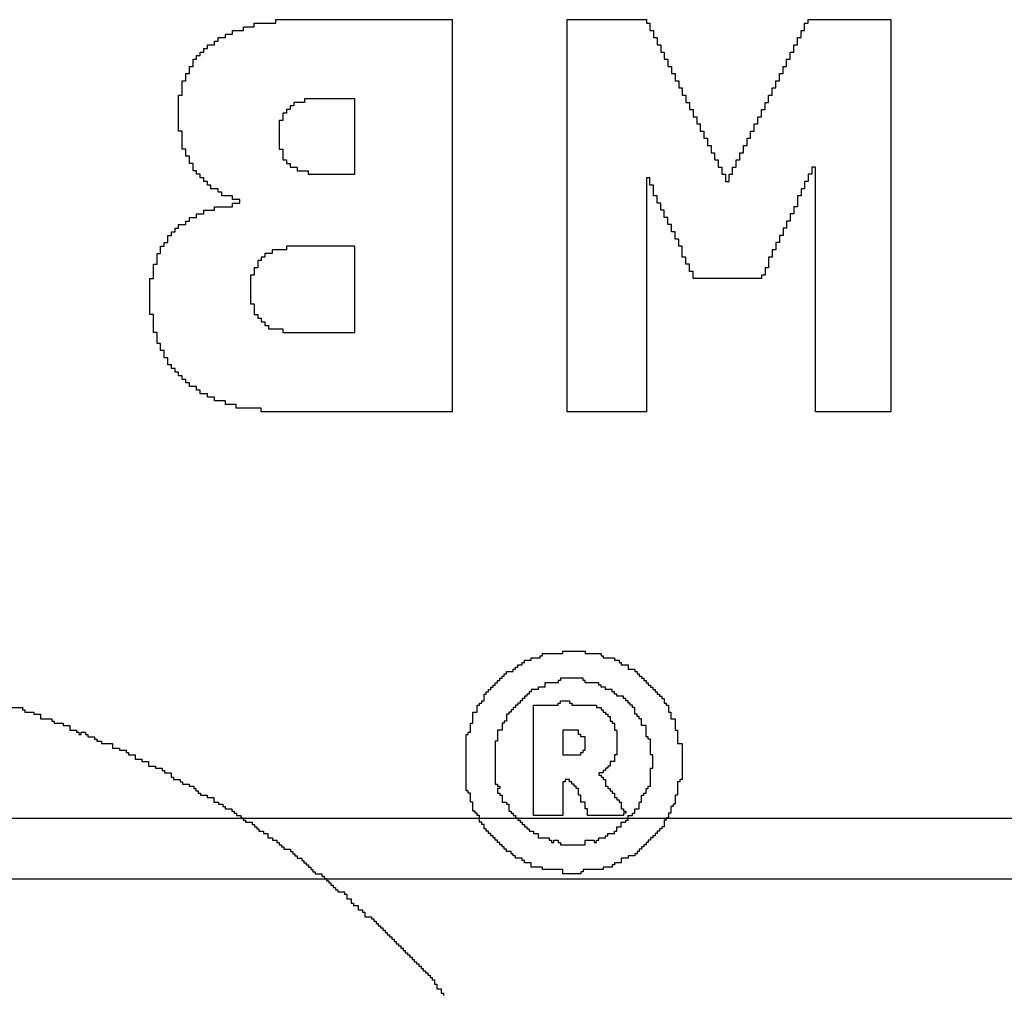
# Model space of a CAD drawing. Header units: millimetres. Extents: x -0.08 to 3.17, y -0.08 to 4.88.
# Tile 36 of 256: x 1.37 to 1.49, y 0.5 to 0.61. Entities that reach past the tile are written whole.
import ezdxf

# ---------------------------------------------------------------- set-up
doc = ezdxf.new("R2010")
doc.units = ezdxf.units.MM
doc.header["$MEASUREMENT"] = 0
doc.layers.add('BottomOverlay', color=54, linetype='Continuous')
doc.layers.add('TopOverlay', color=2, linetype='Continuous')

msp = doc.modelspace()

# ---------------------------------------------------------------- linework, layer by layer
at = {"layer": 'BottomOverlay'}
for p, q in [((1.40095, 0.6086), (1.40095, 0.60902)), ((1.40095, 0.60902), (1.40345, 0.60902)), ((1.40345, 0.60902), (1.40345, 0.60944)), ((1.40345, 0.60944), (1.41675, 0.60944)), ((1.41675, 0.60944), (1.41717, 0.60944)), ((1.41717, 0.60944), (1.42382, 0.60944)), ((1.42382, 0.60944), (1.42382, 0.56412)), ((1.43712, 0.56412), (1.43712, 0.60944)), ((1.43712, 0.60944), (1.44627, 0.60944)), ((1.44627, 0.60944), (1.44627, 0.60902)), ((1.44627, 0.60902), (1.44668, 0.60902)), ((1.44668, 0.60902), (1.44668, 0.60819)), ((1.46456, 0.60819), (1.46456, 0.60902)), ((1.46456, 0.60902), (1.46497, 0.60902)), ((1.46497, 0.60902), (1.46497, 0.60944)), ((1.46497, 0.60944), (1.47453, 0.60944)), ((1.47453, 0.60944), (1.47453, 0.56412)), ((1.39763, 0.60736), (1.39763, 0.60777)), ((1.39763, 0.60777), (1.39846, 0.60777)), ((1.39846, 0.60777), (1.39846, 0.60819)), ((1.39846, 0.60819), (1.39971, 0.60819)), ((1.39971, 0.60819), (1.39971, 0.6086)), ((1.39971, 0.6086), (1.40095, 0.6086)), ((1.44668, 0.60819), (1.4471, 0.60819)), ((1.4471, 0.60819), (1.4471, 0.60736)), ((1.46414, 0.60736), (1.46414, 0.60819)), ((1.46414, 0.60819), (1.46456, 0.60819)), ((1.39555, 0.60611), (1.39555, 0.60653)), ((1.39555, 0.60653), (1.39638, 0.60653)), ((1.39638, 0.60653), (1.39638, 0.60694)), ((1.39638, 0.60694), (1.3968, 0.60694)), ((1.3968, 0.60694), (1.3968, 0.60736)), ((1.3968, 0.60736), (1.39763, 0.60736)), ((1.4471, 0.60736), (1.44751, 0.60736)), ((1.44751, 0.60736), (1.44751, 0.60653)), ((1.44751, 0.60653), (1.44793, 0.60653)), ((1.44793, 0.60653), (1.44793, 0.60569)), ((1.46331, 0.60569), (1.46331, 0.60653)), ((1.46331, 0.60653), (1.46373, 0.60653)), ((1.46373, 0.60653), (1.46373, 0.60736)), ((1.46373, 0.60736), (1.46414, 0.60736)), ((1.3943, 0.60486), (1.3943, 0.60528)), ((1.3943, 0.60528), (1.39472, 0.60528)), ((1.39472, 0.60528), (1.39472, 0.60569)), ((1.39472, 0.60569), (1.39513, 0.60569)), ((1.39513, 0.60569), (1.39513, 0.60611)), ((1.39513, 0.60611), (1.39555, 0.60611)), ((1.44793, 0.60569), (1.44834, 0.60569)), ((1.44834, 0.60569), (1.44834, 0.60486)), ((1.46289, 0.60486), (1.46289, 0.60569)), ((1.46289, 0.60569), (1.46331, 0.60569)), ((1.39389, 0.60403), (1.39389, 0.60486)), ((1.39389, 0.60486), (1.3943, 0.60486)), ((1.44834, 0.60486), (1.44876, 0.60486)), ((1.44876, 0.60486), (1.44876, 0.60403)), ((1.46248, 0.60403), (1.46248, 0.60486)), ((1.46248, 0.60486), (1.46289, 0.60486)), ((1.39305, 0.60237), (1.39305, 0.6032)), ((1.39305, 0.6032), (1.39347, 0.6032)), ((1.39347, 0.6032), (1.39347, 0.60403)), ((1.39347, 0.60403), (1.39389, 0.60403)), ((1.44876, 0.60403), (1.44918, 0.60403)), ((1.44918, 0.60403), (1.44918, 0.6032)), ((1.44918, 0.6032), (1.44959, 0.6032)), ((1.44959, 0.6032), (1.44959, 0.60237)), ((1.46165, 0.60237), (1.46165, 0.6032)), ((1.46165, 0.6032), (1.46206, 0.6032)), ((1.46206, 0.6032), (1.46206, 0.60403)), ((1.46206, 0.60403), (1.46248, 0.60403)), ((1.39264, 0.60071), (1.39264, 0.60237)), ((1.39264, 0.60237), (1.39305, 0.60237)), ((1.44959, 0.60237), (1.45001, 0.60237)), ((1.45001, 0.60237), (1.45001, 0.60154)), ((1.46123, 0.60154), (1.46123, 0.60237)), ((1.46123, 0.60237), (1.46165, 0.60237)), ((1.45001, 0.60154), (1.45042, 0.60154)), ((1.45042, 0.60154), (1.45042, 0.60071)), ((1.46082, 0.60071), (1.46082, 0.60154)), ((1.46082, 0.60154), (1.46123, 0.60154)), ((1.39222, 0.59655), (1.39222, 0.60071)), ((1.39222, 0.60071), (1.39264, 0.60071)), ((1.40677, 0.59987), (1.40553, 0.59987)), ((1.40553, 0.59987), (1.40553, 0.59946)), ((1.41259, 0.60029), (1.40677, 0.60029)), ((1.40677, 0.60029), (1.40677, 0.59987)), ((1.41259, 0.59156), (1.41259, 0.60029)), ((1.45042, 0.60071), (1.45084, 0.60071)), ((1.45084, 0.60071), (1.45084, 0.59987)), ((1.45084, 0.59987), (1.45125, 0.59987)), ((1.45125, 0.59987), (1.45125, 0.59904)), ((1.45998, 0.59904), (1.45998, 0.59987)), ((1.45998, 0.59987), (1.4604, 0.59987)), ((1.4604, 0.59987), (1.4604, 0.60071)), ((1.4604, 0.60071), (1.46082, 0.60071)), ((1.40469, 0.59863), (1.40428, 0.59863)), ((1.40428, 0.59863), (1.40428, 0.5978)), ((1.40511, 0.59904), (1.40469, 0.59904)), ((1.40469, 0.59904), (1.40469, 0.59863)), ((1.40553, 0.59946), (1.40511, 0.59946)), ((1.40511, 0.59946), (1.40511, 0.59904)), ((1.45125, 0.59904), (1.45167, 0.59904)), ((1.45167, 0.59904), (1.45167, 0.59821)), ((1.45957, 0.59821), (1.45957, 0.59904)), ((1.45957, 0.59904), (1.45998, 0.59904)), ((1.40428, 0.5978), (1.40386, 0.5978)), ((1.40386, 0.5978), (1.40386, 0.59447)), ((1.45167, 0.59821), (1.45209, 0.59821)), ((1.45209, 0.59821), (1.45209, 0.59738)), ((1.45209, 0.59738), (1.4525, 0.59738)), ((1.4525, 0.59738), (1.4525, 0.59655)), ((1.45874, 0.59655), (1.45874, 0.59738)), ((1.45874, 0.59738), (1.45915, 0.59738)), ((1.45915, 0.59738), (1.45915, 0.59821)), ((1.45915, 0.59821), (1.45957, 0.59821)), ((1.39264, 0.59655), (1.39222, 0.59655)), ((1.39264, 0.59447), (1.39264, 0.59655)), ((1.4525, 0.59655), (1.45292, 0.59655)), ((1.45292, 0.59655), (1.45292, 0.59572)), ((1.45832, 0.59572), (1.45832, 0.59655)), ((1.45832, 0.59655), (1.45874, 0.59655)), ((1.45292, 0.59572), (1.45333, 0.59572)), ((1.45333, 0.59572), (1.45333, 0.59489)), ((1.45791, 0.59489), (1.45791, 0.59572)), ((1.45791, 0.59572), (1.45832, 0.59572)), ((1.39305, 0.59447), (1.39264, 0.59447)), ((1.39305, 0.59364), (1.39305, 0.59447)), ((1.40386, 0.59447), (1.40428, 0.59447)), ((1.40428, 0.59447), (1.40428, 0.59322)), ((1.45333, 0.59489), (1.45375, 0.59489)), ((1.45375, 0.59489), (1.45375, 0.59405)), ((1.45375, 0.59405), (1.45416, 0.59405)), ((1.45416, 0.59405), (1.45416, 0.59322)), ((1.45707, 0.59322), (1.45707, 0.59405)), ((1.45707, 0.59405), (1.45749, 0.59405)), ((1.45749, 0.59405), (1.45749, 0.59489)), ((1.45749, 0.59489), (1.45791, 0.59489)), ((1.39347, 0.59364), (1.39305, 0.59364)), ((1.39347, 0.59281), (1.39347, 0.59364)), ((1.39389, 0.59281), (1.39347, 0.59281)), ((1.39389, 0.59198), (1.39389, 0.59281)), ((1.40428, 0.59322), (1.40469, 0.59322)), ((1.40469, 0.59322), (1.40469, 0.59281)), ((1.40469, 0.59281), (1.40511, 0.59281)), ((1.40511, 0.59281), (1.40511, 0.59239)), ((1.45416, 0.59322), (1.45458, 0.59322)), ((1.45458, 0.59322), (1.45458, 0.59239)), ((1.45666, 0.59239), (1.45666, 0.59322)), ((1.45666, 0.59322), (1.45707, 0.59322)), ((1.3943, 0.59198), (1.39389, 0.59198)), ((1.3943, 0.59156), (1.3943, 0.59198)), ((1.40511, 0.59239), (1.40594, 0.59239)), ((1.40594, 0.59239), (1.40594, 0.59198)), ((1.40594, 0.59198), (1.40719, 0.59198)), ((1.40719, 0.59198), (1.40719, 0.59156)), ((1.45458, 0.59239), (1.455, 0.59239)), ((1.455, 0.59239), (1.455, 0.59156)), ((1.45624, 0.59156), (1.45624, 0.59239)), ((1.45624, 0.59239), (1.45666, 0.59239)), ((1.4658, 0.59239), (1.46539, 0.59239)), ((1.46539, 0.59239), (1.46539, 0.59156)), ((1.4658, 0.56412), (1.4658, 0.59239)), ((1.39472, 0.59156), (1.3943, 0.59156)), ((1.39472, 0.59114), (1.39472, 0.59156)), ((1.39513, 0.59114), (1.39472, 0.59114)), ((1.39513, 0.59073), (1.39513, 0.59114)), ((1.39555, 0.59073), (1.39513, 0.59073)), ((1.39555, 0.59031), (1.39555, 0.59073)), ((1.40719, 0.59156), (1.41135, 0.59156)), ((1.41135, 0.59156), (1.41176, 0.59156)), ((1.41176, 0.59156), (1.41259, 0.59156)), ((1.44668, 0.59114), (1.44627, 0.59114)), ((1.44627, 0.59114), (1.44627, 0.56412)), ((1.44668, 0.59031), (1.44668, 0.59114)), ((1.455, 0.59156), (1.45541, 0.59156)), ((1.45541, 0.59156), (1.45541, 0.59073)), ((1.45541, 0.59073), (1.45583, 0.59073)), ((1.45583, 0.59073), (1.45583, 0.59156)), ((1.45583, 0.59156), (1.45624, 0.59156)), ((1.46497, 0.59073), (1.46456, 0.59073)), ((1.46456, 0.59073), (1.46456, 0.5899)), ((1.46539, 0.59156), (1.46497, 0.59156)), ((1.46497, 0.59156), (1.46497, 0.59073)), ((1.39596, 0.59031), (1.39555, 0.59031)), ((1.39596, 0.5899), (1.39596, 0.59031)), ((1.3968, 0.5899), (1.39596, 0.5899)), ((1.3968, 0.58948), (1.3968, 0.5899)), ((1.39721, 0.58948), (1.3968, 0.58948)), ((1.39721, 0.58907), (1.39721, 0.58948)), ((1.4471, 0.59031), (1.44668, 0.59031)), ((1.4471, 0.58907), (1.4471, 0.59031)), ((1.46456, 0.5899), (1.46414, 0.5899)), ((1.46414, 0.5899), (1.46414, 0.58907)), ((1.39846, 0.58907), (1.39721, 0.58907)), ((1.39846, 0.58865), (1.39846, 0.58907)), ((1.39929, 0.58865), (1.39846, 0.58865)), ((1.39846, 0.58782), (1.39846, 0.58823)), ((1.39846, 0.58823), (1.39929, 0.58823)), ((1.39929, 0.58823), (1.39929, 0.58865)), ((1.44751, 0.58907), (1.4471, 0.58907)), ((1.44751, 0.58823), (1.44751, 0.58907)), ((1.44793, 0.58823), (1.44751, 0.58823)), ((1.44793, 0.5874), (1.44793, 0.58823)), ((1.46414, 0.58907), (1.46373, 0.58907)), ((1.46373, 0.58907), (1.46373, 0.58782)), ((1.39513, 0.58699), (1.39513, 0.5874)), ((1.39513, 0.5874), (1.39638, 0.5874)), ((1.39638, 0.5874), (1.39638, 0.58782)), ((1.39638, 0.58782), (1.39846, 0.58782)), ((1.44834, 0.5874), (1.44793, 0.5874)), ((1.44834, 0.58657), (1.44834, 0.5874)), ((1.46373, 0.58782), (1.46331, 0.58782)), ((1.46331, 0.58782), (1.46331, 0.58699)), ((1.39305, 0.58574), (1.39305, 0.58616)), ((1.39305, 0.58616), (1.39347, 0.58616)), ((1.39347, 0.58616), (1.39347, 0.58657)), ((1.39347, 0.58657), (1.3943, 0.58657)), ((1.3943, 0.58657), (1.3943, 0.58699)), ((1.3943, 0.58699), (1.39513, 0.58699)), ((1.44876, 0.58657), (1.44834, 0.58657)), ((1.44876, 0.58574), (1.44876, 0.58657)), ((1.46289, 0.58616), (1.46248, 0.58616)), ((1.46248, 0.58616), (1.46248, 0.58532)), ((1.46331, 0.58699), (1.46289, 0.58699)), ((1.46289, 0.58699), (1.46289, 0.58616)), ((1.39139, 0.58449), (1.39139, 0.58491)), ((1.39139, 0.58491), (1.39181, 0.58491)), ((1.39181, 0.58491), (1.39181, 0.58532)), ((1.39181, 0.58532), (1.39222, 0.58532)), ((1.39222, 0.58532), (1.39222, 0.58574)), ((1.39222, 0.58574), (1.39305, 0.58574)), ((1.44918, 0.58574), (1.44876, 0.58574)), ((1.44918, 0.58491), (1.44918, 0.58574)), ((1.44959, 0.58491), (1.44918, 0.58491)), ((1.44959, 0.58408), (1.44959, 0.58491)), ((1.46248, 0.58532), (1.46206, 0.58532)), ((1.46206, 0.58532), (1.46206, 0.58449)), ((1.39056, 0.58325), (1.39056, 0.58366)), ((1.39056, 0.58366), (1.39098, 0.58366)), ((1.39098, 0.58366), (1.39098, 0.58449)), ((1.39098, 0.58449), (1.39139, 0.58449)), ((1.45001, 0.58408), (1.44959, 0.58408)), ((1.45001, 0.58325), (1.45001, 0.58408)), ((1.46165, 0.58366), (1.46123, 0.58366)), ((1.46123, 0.58366), (1.46123, 0.58283)), ((1.46206, 0.58449), (1.46165, 0.58449)), ((1.46165, 0.58449), (1.46165, 0.58366)), ((1.39014, 0.58241), (1.39014, 0.58325)), ((1.39014, 0.58325), (1.39056, 0.58325)), ((1.40469, 0.58283), (1.40303, 0.58283)), ((1.40303, 0.58283), (1.40303, 0.58241)), ((1.41259, 0.58325), (1.40469, 0.58325)), ((1.40469, 0.58325), (1.40469, 0.58283)), ((1.41259, 0.57327), (1.41259, 0.58325)), ((1.45042, 0.58325), (1.45001, 0.58325)), ((1.45042, 0.582), (1.45042, 0.58325)), ((1.46123, 0.58283), (1.46082, 0.58283)), ((1.46082, 0.58283), (1.46082, 0.582)), ((1.38973, 0.58117), (1.38973, 0.58241)), ((1.38973, 0.58241), (1.39014, 0.58241)), ((1.40178, 0.58158), (1.40137, 0.58158)), ((1.40137, 0.58158), (1.40137, 0.58117)), ((1.4022, 0.582), (1.40178, 0.582)), ((1.40178, 0.582), (1.40178, 0.58158)), ((1.40303, 0.58241), (1.4022, 0.58241)), ((1.4022, 0.58241), (1.4022, 0.582)), ((1.45084, 0.582), (1.45042, 0.582)), ((1.45084, 0.58117), (1.45084, 0.582)), ((1.46082, 0.582), (1.4604, 0.582)), ((1.4604, 0.582), (1.4604, 0.58075)), ((1.38931, 0.5795), (1.38931, 0.58117)), ((1.38931, 0.58117), (1.38973, 0.58117)), ((1.40137, 0.58075), (1.40095, 0.58075)), ((1.40095, 0.58075), (1.40095, 0.57992)), ((1.40137, 0.58117), (1.40137, 0.58075)), ((1.45125, 0.58117), (1.45084, 0.58117)), ((1.45125, 0.58034), (1.45125, 0.58117)), ((1.45167, 0.58034), (1.45125, 0.58034)), ((1.45167, 0.5795), (1.45167, 0.58034)), ((1.4604, 0.58075), (1.45998, 0.58075)), ((1.45998, 0.58075), (1.45998, 0.57992)), ((1.3889, 0.57535), (1.3889, 0.5795)), ((1.3889, 0.5795), (1.38931, 0.5795)), ((1.40095, 0.57992), (1.40054, 0.57992)), ((1.40054, 0.57992), (1.40054, 0.57659)), ((1.45957, 0.5795), (1.45167, 0.5795)), ((1.45998, 0.57992), (1.45957, 0.57992)), ((1.45957, 0.57992), (1.45957, 0.5795)), ((1.40054, 0.57659), (1.40095, 0.57659)), ((1.40095, 0.57659), (1.40095, 0.57535)), ((1.38931, 0.57535), (1.3889, 0.57535)), ((1.38931, 0.57327), (1.38931, 0.57535)), ((1.40095, 0.57535), (1.40137, 0.57535)), ((1.40137, 0.57535), (1.40137, 0.57493)), ((1.40137, 0.57493), (1.40178, 0.57493)), ((1.40178, 0.57493), (1.40178, 0.57452)), ((1.40178, 0.57452), (1.4022, 0.57452)), ((1.4022, 0.57452), (1.4022, 0.5741)), ((1.4022, 0.5741), (1.40262, 0.5741)), ((1.40262, 0.5741), (1.40262, 0.57368)), ((1.40262, 0.57368), (1.40428, 0.57368)), ((1.40428, 0.57368), (1.40428, 0.57327)), ((1.38973, 0.57327), (1.38931, 0.57327)), ((1.38973, 0.57202), (1.38973, 0.57327)), ((1.40428, 0.57327), (1.41259, 0.57327)), ((1.39014, 0.57202), (1.38973, 0.57202)), ((1.39014, 0.57119), (1.39014, 0.57202)), ((1.39056, 0.57119), (1.39014, 0.57119)), ((1.39056, 0.57036), (1.39056, 0.57119)), ((1.39098, 0.57036), (1.39056, 0.57036)), ((1.39098, 0.56953), (1.39098, 0.57036)), ((1.39139, 0.56953), (1.39098, 0.56953)), ((1.39139, 0.56911), (1.39139, 0.56953)), ((1.39181, 0.56911), (1.39139, 0.56911)), ((1.39181, 0.5687), (1.39181, 0.56911)), ((1.39222, 0.5687), (1.39181, 0.5687)), ((1.39222, 0.56828), (1.39222, 0.5687)), ((1.39264, 0.56828), (1.39222, 0.56828)), ((1.39264, 0.56786), (1.39264, 0.56828)), ((1.39305, 0.56786), (1.39264, 0.56786)), ((1.39305, 0.56745), (1.39305, 0.56786)), ((1.39347, 0.56745), (1.39305, 0.56745)), ((1.39347, 0.56703), (1.39347, 0.56745)), ((1.3943, 0.56703), (1.39347, 0.56703)), ((1.3943, 0.56662), (1.3943, 0.56703)), ((1.39472, 0.56662), (1.3943, 0.56662)), ((1.39472, 0.5662), (1.39472, 0.56662)), ((1.39555, 0.5662), (1.39472, 0.5662)), ((1.39555, 0.56579), (1.39555, 0.5662)), ((1.39638, 0.56579), (1.39555, 0.56579)), ((1.39638, 0.56537), (1.39638, 0.56579)), ((1.39763, 0.56537), (1.39638, 0.56537)), ((1.39763, 0.56495), (1.39763, 0.56537)), ((1.39887, 0.56495), (1.39763, 0.56495)), ((1.39887, 0.56454), (1.39887, 0.56495)), ((1.40178, 0.56454), (1.39887, 0.56454)), ((1.40178, 0.56412), (1.40178, 0.56454)), ((1.42382, 0.56412), (1.40178, 0.56412)), ((1.44627, 0.56412), (1.43712, 0.56412)), ((1.47453, 0.56412), (1.4658, 0.56412)), ((1.09457, 0.51715), (2.00415, 0.51715)), ((1.44252, 0.51008), (1.09457, 0.51008)), ((1.44294, 0.51008), (1.44252, 0.51008)), ((2.00415, 0.51008), (1.44294, 0.51008))]:
    msp.add_line(p, q, dxfattribs=at)
at = {"layer": 'TopOverlay'}
for p, q in [((1.43401, 0.53565), (1.43401, 0.53591)), ((1.43401, 0.53591), (1.43427, 0.53591)), ((1.43427, 0.53591), (1.43427, 0.53617)), ((1.43427, 0.53617), (1.43661, 0.53617)), ((1.43661, 0.53617), (1.43661, 0.53643)), ((1.43661, 0.53643), (1.43921, 0.53643)), ((1.43921, 0.53643), (1.43921, 0.53617)), ((1.43921, 0.53617), (1.44103, 0.53617)), ((1.44103, 0.53617), (1.44103, 0.53591)), ((1.44103, 0.53591), (1.44129, 0.53591)), ((1.44129, 0.53591), (1.44129, 0.53565)), ((1.43141, 0.5346), (1.43141, 0.53487)), ((1.43141, 0.53487), (1.43193, 0.53487)), ((1.43193, 0.53487), (1.43193, 0.53513)), ((1.43193, 0.53513), (1.43219, 0.53513)), ((1.43219, 0.53513), (1.43219, 0.53539)), ((1.43219, 0.53539), (1.43297, 0.53539)), ((1.43297, 0.53539), (1.43297, 0.53565)), ((1.43297, 0.53565), (1.43401, 0.53565)), ((1.44129, 0.53565), (1.44259, 0.53565)), ((1.44259, 0.53565), (1.44259, 0.53539)), ((1.44259, 0.53539), (1.44311, 0.53539)), ((1.44311, 0.53539), (1.44311, 0.53513)), ((1.44311, 0.53513), (1.44337, 0.53513)), ((1.44337, 0.53513), (1.44337, 0.53487)), ((1.44337, 0.53487), (1.44415, 0.53487)), ((1.44415, 0.53487), (1.44415, 0.53434)), ((1.42985, 0.53356), (1.42985, 0.53382)), ((1.42985, 0.53382), (1.43011, 0.53382)), ((1.43011, 0.53382), (1.43011, 0.53408)), ((1.43011, 0.53408), (1.43089, 0.53408)), ((1.43089, 0.53408), (1.43089, 0.53434)), ((1.43089, 0.53434), (1.43115, 0.53434)), ((1.43115, 0.53434), (1.43115, 0.5346)), ((1.43115, 0.5346), (1.43141, 0.5346)), ((1.44415, 0.53434), (1.44493, 0.53434)), ((1.44493, 0.53434), (1.44493, 0.53408)), ((1.44493, 0.53408), (1.44519, 0.53408)), ((1.44519, 0.53408), (1.44519, 0.53382)), ((1.44519, 0.53382), (1.44545, 0.53382)), ((1.44545, 0.53382), (1.44545, 0.53356)), ((1.42855, 0.53226), (1.42855, 0.53252)), ((1.42855, 0.53252), (1.42881, 0.53252)), ((1.42881, 0.53252), (1.42881, 0.53278)), ((1.42881, 0.53278), (1.42907, 0.53278)), ((1.42907, 0.53278), (1.42907, 0.53304)), ((1.42907, 0.53304), (1.42933, 0.53304)), ((1.42933, 0.53304), (1.42933, 0.5333)), ((1.42933, 0.5333), (1.42959, 0.5333)), ((1.42959, 0.5333), (1.42959, 0.53356)), ((1.42959, 0.53356), (1.42985, 0.53356)), ((1.43609, 0.53278), (1.43453, 0.53278)), ((1.43453, 0.53278), (1.43453, 0.53226)), ((1.43635, 0.53304), (1.43609, 0.53304)), ((1.43609, 0.53304), (1.43609, 0.53278)), ((1.43895, 0.5333), (1.43635, 0.5333)), ((1.43635, 0.5333), (1.43635, 0.53304)), ((1.43895, 0.53304), (1.43895, 0.5333)), ((1.43921, 0.53304), (1.43895, 0.53304)), ((1.43921, 0.53278), (1.43921, 0.53304)), ((1.44077, 0.53278), (1.43921, 0.53278)), ((1.44077, 0.53252), (1.44077, 0.53278)), ((1.44103, 0.53252), (1.44077, 0.53252)), ((1.44103, 0.53226), (1.44103, 0.53252)), ((1.44545, 0.53356), (1.44571, 0.53356)), ((1.44571, 0.53356), (1.44571, 0.5333)), ((1.44571, 0.5333), (1.44597, 0.5333)), ((1.44597, 0.5333), (1.44597, 0.53304)), ((1.44597, 0.53304), (1.44623, 0.53304)), ((1.44623, 0.53304), (1.44623, 0.53278)), ((1.44623, 0.53278), (1.44649, 0.53278)), ((1.44649, 0.53278), (1.44649, 0.53252)), ((1.44649, 0.53252), (1.44675, 0.53252)), ((1.44675, 0.53252), (1.44675, 0.53226)), ((1.42751, 0.5307), (1.42751, 0.53148)), ((1.42751, 0.53148), (1.42777, 0.53148)), ((1.42777, 0.53148), (1.42777, 0.53174)), ((1.42777, 0.53174), (1.42803, 0.53174)), ((1.42803, 0.53174), (1.42803, 0.532)), ((1.42803, 0.532), (1.42829, 0.532)), ((1.42829, 0.532), (1.42829, 0.53226)), ((1.42829, 0.53226), (1.42855, 0.53226)), ((1.43271, 0.53148), (1.43245, 0.53148)), ((1.43245, 0.53148), (1.43245, 0.53122)), ((1.43297, 0.53174), (1.43271, 0.53174)), ((1.43271, 0.53174), (1.43271, 0.53148)), ((1.43375, 0.532), (1.43297, 0.532)), ((1.43297, 0.532), (1.43297, 0.53174)), ((1.43453, 0.53226), (1.43375, 0.53226)), ((1.43375, 0.53226), (1.43375, 0.532)), ((1.44155, 0.53226), (1.44103, 0.53226)), ((1.44155, 0.532), (1.44155, 0.53226)), ((1.44233, 0.532), (1.44155, 0.532)), ((1.44233, 0.53174), (1.44233, 0.532)), ((1.44259, 0.53174), (1.44233, 0.53174)), ((1.44259, 0.53148), (1.44259, 0.53174)), ((1.44285, 0.53148), (1.44259, 0.53148)), ((1.44285, 0.53122), (1.44285, 0.53148)), ((1.44675, 0.53226), (1.44701, 0.53226)), ((1.44701, 0.53226), (1.44701, 0.532)), ((1.44701, 0.532), (1.44727, 0.532)), ((1.44727, 0.532), (1.44727, 0.53174)), ((1.44727, 0.53174), (1.44753, 0.53174)), ((1.44753, 0.53174), (1.44753, 0.53148)), ((1.44753, 0.53148), (1.44779, 0.53148)), ((1.44779, 0.53148), (1.44779, 0.53122)), ((1.42673, 0.5294), (1.42673, 0.53018)), ((1.42673, 0.53018), (1.42699, 0.53018)), ((1.42699, 0.53018), (1.42699, 0.53044)), ((1.42699, 0.53044), (1.42725, 0.53044)), ((1.42725, 0.53044), (1.42725, 0.5307)), ((1.42725, 0.5307), (1.42751, 0.5307)), ((1.43141, 0.53018), (1.43115, 0.53018)), ((1.43115, 0.53018), (1.43115, 0.52992)), ((1.43167, 0.53044), (1.43141, 0.53044)), ((1.43141, 0.53044), (1.43141, 0.53018)), ((1.43193, 0.5307), (1.43167, 0.5307)), ((1.43167, 0.5307), (1.43167, 0.53044)), ((1.43219, 0.53096), (1.43193, 0.53096)), ((1.43193, 0.53096), (1.43193, 0.5307)), ((1.43245, 0.53122), (1.43219, 0.53122)), ((1.43219, 0.53122), (1.43219, 0.53096)), ((1.43323, 0.51744), (1.43323, 0.53018)), ((1.43323, 0.53018), (1.43609, 0.53018)), ((1.43609, 0.53018), (1.43609, 0.53044)), ((1.43609, 0.53044), (1.43635, 0.53044)), ((1.43635, 0.53044), (1.43635, 0.5307)), ((1.43635, 0.5307), (1.43739, 0.5307)), ((1.43739, 0.5307), (1.43739, 0.53044)), ((1.43739, 0.53044), (1.43765, 0.53044)), ((1.43765, 0.53044), (1.43765, 0.53018)), ((1.43765, 0.53018), (1.44051, 0.53018)), ((1.44051, 0.53018), (1.44051, 0.52992)), ((1.44363, 0.53122), (1.44285, 0.53122)), ((1.44363, 0.53096), (1.44363, 0.53122)), ((1.44389, 0.53096), (1.44363, 0.53096)), ((1.44389, 0.5307), (1.44389, 0.53096)), ((1.44415, 0.5307), (1.44389, 0.5307)), ((1.44415, 0.53044), (1.44415, 0.5307)), ((1.44441, 0.53044), (1.44415, 0.53044)), ((1.44441, 0.53018), (1.44441, 0.53044)), ((1.44467, 0.53018), (1.44441, 0.53018)), ((1.44467, 0.52992), (1.44467, 0.53018)), ((1.44779, 0.53122), (1.44805, 0.53122)), ((1.44805, 0.53122), (1.44805, 0.53096)), ((1.44805, 0.53096), (1.44831, 0.53096)), ((1.44831, 0.53096), (1.44831, 0.53044)), ((1.44831, 0.53044), (1.44857, 0.53044)), ((1.44857, 0.53044), (1.44857, 0.53018)), ((1.44857, 0.53018), (1.44883, 0.53018)), ((1.44883, 0.53018), (1.44883, 0.5294)), ((1.3729, 0.52992), (1.3742, 0.52992)), ((1.3742, 0.52992), (1.3742, 0.52966)), ((1.3742, 0.52966), (1.37446, 0.52966)), ((1.37446, 0.52966), (1.37446, 0.5294)), ((1.37446, 0.5294), (1.3755, 0.5294)), ((1.3755, 0.5294), (1.3755, 0.52914)), ((1.3755, 0.52914), (1.37628, 0.52914)), ((1.37628, 0.52914), (1.37628, 0.52862)), ((1.42621, 0.5281), (1.42621, 0.5294)), ((1.42621, 0.5294), (1.42673, 0.5294)), ((1.43037, 0.52914), (1.43011, 0.52914)), ((1.43011, 0.52914), (1.43011, 0.52836)), ((1.43063, 0.5294), (1.43037, 0.5294)), ((1.43037, 0.5294), (1.43037, 0.52914)), ((1.43089, 0.52966), (1.43063, 0.52966)), ((1.43063, 0.52966), (1.43063, 0.5294)), ((1.43115, 0.52992), (1.43089, 0.52992)), ((1.43089, 0.52992), (1.43089, 0.52966)), ((1.44051, 0.52992), (1.44103, 0.52992)), ((1.44103, 0.52992), (1.44103, 0.52966)), ((1.44103, 0.52966), (1.44129, 0.52966)), ((1.44129, 0.52966), (1.44129, 0.5294)), ((1.44129, 0.5294), (1.44155, 0.5294)), ((1.44155, 0.5294), (1.44155, 0.52914)), ((1.44155, 0.52914), (1.44181, 0.52914)), ((1.44181, 0.52914), (1.44181, 0.52888)), ((1.44493, 0.52992), (1.44467, 0.52992)), ((1.44493, 0.52914), (1.44493, 0.52992)), ((1.44519, 0.52914), (1.44493, 0.52914)), ((1.44519, 0.52888), (1.44519, 0.52914)), ((1.44883, 0.5294), (1.44909, 0.5294)), ((1.44909, 0.5294), (1.44909, 0.52862)), ((1.37628, 0.52862), (1.37758, 0.52862)), ((1.37758, 0.52862), (1.37758, 0.52836)), ((1.37758, 0.52836), (1.37784, 0.52836)), ((1.37784, 0.52836), (1.37784, 0.5281)), ((1.37784, 0.5281), (1.37888, 0.5281)), ((1.37888, 0.5281), (1.37888, 0.52784)), ((1.42595, 0.52706), (1.42595, 0.5281)), ((1.42595, 0.5281), (1.42621, 0.5281)), ((1.42985, 0.5281), (1.42959, 0.5281)), ((1.42959, 0.5281), (1.42959, 0.52732)), ((1.43011, 0.52836), (1.42985, 0.52836)), ((1.42985, 0.52836), (1.42985, 0.5281)), ((1.44181, 0.52888), (1.44207, 0.52888)), ((1.44207, 0.52888), (1.44207, 0.52836)), ((1.44207, 0.52836), (1.44233, 0.52836)), ((1.44233, 0.52836), (1.44233, 0.5281)), ((1.44233, 0.5281), (1.44259, 0.5281)), ((1.44259, 0.5281), (1.44259, 0.52732)), ((1.44545, 0.52888), (1.44519, 0.52888)), ((1.44545, 0.52862), (1.44545, 0.52888)), ((1.44571, 0.52862), (1.44545, 0.52862)), ((1.44571, 0.52784), (1.44571, 0.52862)), ((1.44909, 0.52862), (1.44961, 0.52862)), ((1.44961, 0.52862), (1.44961, 0.52732)), ((1.37888, 0.52784), (1.37966, 0.52784)), ((1.37966, 0.52784), (1.37966, 0.52732)), ((1.37966, 0.52732), (1.38044, 0.52732)), ((1.38044, 0.52732), (1.38044, 0.52706)), ((1.38044, 0.52706), (1.3807, 0.52706)), ((1.3807, 0.52706), (1.3807, 0.5268)), ((1.3807, 0.5268), (1.38096, 0.5268)), ((1.38096, 0.5268), (1.38096, 0.52706)), ((1.38096, 0.52706), (1.38148, 0.52706)), ((1.38148, 0.52706), (1.38148, 0.5268)), ((1.38148, 0.5268), (1.38174, 0.5268)), ((1.38174, 0.5268), (1.38174, 0.52654)), ((1.42543, 0.52524), (1.42543, 0.5268)), ((1.42543, 0.5268), (1.42569, 0.5268)), ((1.42569, 0.5268), (1.42569, 0.52706)), ((1.42569, 0.52706), (1.42595, 0.52706)), ((1.42959, 0.52732), (1.42907, 0.52732)), ((1.42907, 0.52732), (1.42907, 0.52602)), ((1.43843, 0.52732), (1.43661, 0.52732)), ((1.43661, 0.52732), (1.43661, 0.52472)), ((1.43843, 0.52732), (1.43661, 0.52732)), ((1.43661, 0.52732), (1.43661, 0.52472)), ((1.43843, 0.5268), (1.43843, 0.52732)), ((1.43843, 0.5268), (1.43843, 0.52732)), ((1.43869, 0.5268), (1.43843, 0.5268)), ((1.43869, 0.5268), (1.43843, 0.5268)), ((1.43869, 0.52654), (1.43869, 0.5268)), ((1.43869, 0.52654), (1.43869, 0.5268)), ((1.44259, 0.52732), (1.44285, 0.52732)), ((1.44285, 0.52732), (1.44285, 0.52446)), ((1.44623, 0.52784), (1.44571, 0.52784)), ((1.44623, 0.52654), (1.44623, 0.52784)), ((1.44961, 0.52732), (1.44987, 0.52732)), ((1.44987, 0.52732), (1.44987, 0.52576)), ((1.38174, 0.52654), (1.38252, 0.52654)), ((1.38252, 0.52654), (1.38252, 0.52628)), ((1.38252, 0.52628), (1.38278, 0.52628)), ((1.38278, 0.52628), (1.38278, 0.52602)), ((1.38278, 0.52602), (1.3833, 0.52602)), ((1.3833, 0.52602), (1.3833, 0.52576)), ((1.3833, 0.52576), (1.3846, 0.52576)), ((1.3846, 0.52576), (1.3846, 0.52524)), ((1.42907, 0.52602), (1.42881, 0.52602)), ((1.42881, 0.52602), (1.42881, 0.52108)), ((1.43921, 0.52654), (1.43869, 0.52654)), ((1.43921, 0.52654), (1.43869, 0.52654)), ((1.43921, 0.52498), (1.43921, 0.52654)), ((1.43921, 0.52498), (1.43921, 0.52654)), ((1.44649, 0.52654), (1.44623, 0.52654)), ((1.44649, 0.52628), (1.44649, 0.52654)), ((1.44675, 0.52628), (1.44649, 0.52628)), ((1.44675, 0.52446), (1.44675, 0.52628)), ((1.44987, 0.52576), (1.45039, 0.52576)), ((1.45039, 0.52576), (1.45039, 0.5216)), ((1.3846, 0.52524), (1.38538, 0.52524)), ((1.38538, 0.52524), (1.38538, 0.52498)), ((1.38538, 0.52498), (1.38616, 0.52498)), ((1.38616, 0.52498), (1.38616, 0.52472)), ((1.38616, 0.52472), (1.38642, 0.52472)), ((1.38642, 0.52472), (1.38642, 0.52446)), ((1.42543, 0.52498), (1.42543, 0.52524)), ((1.42543, 0.5203), (1.42543, 0.52498)), ((1.43661, 0.52472), (1.43661, 0.52446)), ((1.43661, 0.52472), (1.43661, 0.52446)), ((1.43869, 0.52446), (1.43869, 0.52472)), ((1.43869, 0.52472), (1.43895, 0.52472)), ((1.43869, 0.52446), (1.43869, 0.52472)), ((1.43869, 0.52472), (1.43895, 0.52472)), ((1.43895, 0.52472), (1.43895, 0.52498)), ((1.43895, 0.52498), (1.43921, 0.52498)), ((1.43895, 0.52472), (1.43895, 0.52498)), ((1.43895, 0.52498), (1.43921, 0.52498)), ((1.38642, 0.52446), (1.3872, 0.52446)), ((1.3872, 0.52446), (1.3872, 0.52394)), ((1.3872, 0.52394), (1.38798, 0.52394)), ((1.38798, 0.52394), (1.38798, 0.52368)), ((1.38798, 0.52368), (1.38876, 0.52368)), ((1.38876, 0.52368), (1.38876, 0.52316)), ((1.43661, 0.52446), (1.43869, 0.52446)), ((1.43661, 0.52446), (1.43869, 0.52446)), ((1.44259, 0.52368), (1.44207, 0.52368)), ((1.44207, 0.52368), (1.44207, 0.52316)), ((1.44285, 0.52446), (1.44259, 0.52446)), ((1.44259, 0.52446), (1.44259, 0.52368)), ((1.44701, 0.52446), (1.44675, 0.52446)), ((1.44701, 0.5229), (1.44701, 0.52446)), ((1.38876, 0.52316), (1.38954, 0.52316)), ((1.38954, 0.52316), (1.38954, 0.5229)), ((1.38954, 0.5229), (1.39032, 0.5229)), ((1.39032, 0.5229), (1.39032, 0.52264)), ((1.39032, 0.52264), (1.39058, 0.52264)), ((1.39058, 0.52264), (1.39058, 0.52238)), ((1.39058, 0.52238), (1.39136, 0.52238)), ((1.39136, 0.52238), (1.39136, 0.52186)), ((1.44129, 0.52238), (1.44077, 0.52238)), ((1.44077, 0.52238), (1.44077, 0.52212)), ((1.44155, 0.52264), (1.44129, 0.52264)), ((1.44129, 0.52264), (1.44129, 0.52238)), ((1.44181, 0.5229), (1.44155, 0.5229)), ((1.44155, 0.5229), (1.44155, 0.52264)), ((1.44207, 0.52316), (1.44181, 0.52316)), ((1.44181, 0.52316), (1.44181, 0.5229)), ((1.44675, 0.52082), (1.44675, 0.5229)), ((1.44675, 0.5229), (1.44701, 0.5229)), ((1.39136, 0.52186), (1.39162, 0.52186)), ((1.39162, 0.52186), (1.39162, 0.5216)), ((1.39162, 0.5216), (1.3924, 0.5216)), ((1.3924, 0.5216), (1.3924, 0.52134)), ((1.3924, 0.52134), (1.39267, 0.52134)), ((1.39267, 0.52134), (1.39267, 0.52108)), ((1.39267, 0.52108), (1.39345, 0.52108)), ((1.39345, 0.52108), (1.39345, 0.52082)), ((1.42881, 0.52108), (1.42907, 0.52108)), ((1.42907, 0.52108), (1.42907, 0.52082)), ((1.43687, 0.52134), (1.43661, 0.52134)), ((1.43661, 0.52134), (1.43661, 0.51744)), ((1.43739, 0.5216), (1.43687, 0.5216)), ((1.43687, 0.5216), (1.43687, 0.52134)), ((1.43739, 0.52134), (1.43739, 0.5216)), ((1.43765, 0.52134), (1.43739, 0.52134)), ((1.43765, 0.52108), (1.43765, 0.52134)), ((1.43791, 0.52108), (1.43765, 0.52108)), ((1.43791, 0.52082), (1.43791, 0.52108)), ((1.44077, 0.52212), (1.44103, 0.52212)), ((1.44103, 0.52212), (1.44103, 0.52186)), ((1.44103, 0.52186), (1.44129, 0.52186)), ((1.44129, 0.52186), (1.44129, 0.5216)), ((1.44129, 0.5216), (1.44155, 0.5216)), ((1.44155, 0.5216), (1.44155, 0.52082)), ((1.45013, 0.52134), (1.44987, 0.52134)), ((1.44987, 0.52134), (1.44987, 0.51978)), ((1.45039, 0.5216), (1.45013, 0.5216)), ((1.45013, 0.5216), (1.45013, 0.52134)), ((1.39345, 0.52082), (1.39397, 0.52082)), ((1.39397, 0.52082), (1.39397, 0.52056)), ((1.39397, 0.52056), (1.39423, 0.52056)), ((1.39423, 0.52056), (1.39423, 0.5203)), ((1.39423, 0.5203), (1.39449, 0.5203)), ((1.39449, 0.5203), (1.39449, 0.52004)), ((1.39449, 0.52004), (1.39475, 0.52004)), ((1.39475, 0.52004), (1.39475, 0.51978)), ((1.42569, 0.5203), (1.42543, 0.5203)), ((1.42569, 0.52004), (1.42569, 0.5203)), ((1.42595, 0.52004), (1.42569, 0.52004)), ((1.42595, 0.519), (1.42595, 0.52004)), ((1.42907, 0.52082), (1.42933, 0.52082)), ((1.42933, 0.52056), (1.42907, 0.52056)), ((1.42907, 0.52056), (1.42907, 0.52004)), ((1.42907, 0.52004), (1.42933, 0.52004)), ((1.42933, 0.52082), (1.42933, 0.52056)), ((1.42933, 0.52004), (1.42933, 0.51978)), ((1.43817, 0.52082), (1.43791, 0.52082)), ((1.43817, 0.52056), (1.43817, 0.52082)), ((1.43843, 0.52056), (1.43817, 0.52056)), ((1.43843, 0.51978), (1.43843, 0.52056)), ((1.44155, 0.52082), (1.44181, 0.52082)), ((1.44181, 0.52082), (1.44181, 0.52056)), ((1.44181, 0.52056), (1.44207, 0.52056)), ((1.44207, 0.52056), (1.44207, 0.5203)), ((1.44207, 0.5203), (1.44233, 0.5203)), ((1.44233, 0.5203), (1.44233, 0.52004)), ((1.44233, 0.52004), (1.44259, 0.52004)), ((1.44259, 0.52004), (1.44259, 0.51952)), ((1.44597, 0.51978), (1.44597, 0.52004)), ((1.44597, 0.52004), (1.44623, 0.52004)), ((1.44623, 0.52004), (1.44623, 0.52056)), ((1.44623, 0.52056), (1.44649, 0.52056)), ((1.44649, 0.52056), (1.44649, 0.52082)), ((1.44649, 0.52082), (1.44675, 0.52082)), ((1.39475, 0.51978), (1.39553, 0.51978)), ((1.39553, 0.51978), (1.39553, 0.51952)), ((1.39553, 0.51952), (1.39631, 0.51952)), ((1.39631, 0.51952), (1.39631, 0.519)), ((1.39631, 0.519), (1.39683, 0.519)), ((1.39683, 0.519), (1.39683, 0.51874)), ((1.42621, 0.519), (1.42595, 0.519)), ((1.42621, 0.51796), (1.42621, 0.519)), ((1.42933, 0.51978), (1.42959, 0.51978)), ((1.42959, 0.51978), (1.42959, 0.519)), ((1.42959, 0.519), (1.43011, 0.519)), ((1.43011, 0.519), (1.43011, 0.51874)), ((1.43869, 0.51978), (1.43843, 0.51978)), ((1.43869, 0.519), (1.43869, 0.51978)), ((1.43921, 0.519), (1.43869, 0.519)), ((1.43921, 0.51822), (1.43921, 0.519)), ((1.44259, 0.51952), (1.44285, 0.51952)), ((1.44285, 0.51952), (1.44285, 0.51926)), ((1.44285, 0.51926), (1.44311, 0.51926)), ((1.44311, 0.51926), (1.44311, 0.519)), ((1.44311, 0.519), (1.44337, 0.519)), ((1.44337, 0.519), (1.44337, 0.51822)), ((1.44545, 0.51822), (1.44545, 0.519)), ((1.44545, 0.519), (1.44571, 0.519)), ((1.44571, 0.519), (1.44571, 0.51978)), ((1.44571, 0.51978), (1.44597, 0.51978)), ((1.44987, 0.51978), (1.44961, 0.51978)), ((1.44961, 0.51978), (1.44961, 0.51874)), ((1.39683, 0.51874), (1.39735, 0.51874)), ((1.39735, 0.51874), (1.39735, 0.51848)), ((1.39735, 0.51848), (1.39761, 0.51848)), ((1.39761, 0.51848), (1.39761, 0.51822)), ((1.39761, 0.51822), (1.39839, 0.51822)), ((1.39839, 0.51822), (1.39839, 0.51796)), ((1.39839, 0.51796), (1.39865, 0.51796)), ((1.39865, 0.51796), (1.39865, 0.5177)), ((1.39865, 0.5177), (1.39891, 0.5177)), ((1.39891, 0.5177), (1.39891, 0.51744)), ((1.42647, 0.51796), (1.42621, 0.51796)), ((1.42647, 0.5177), (1.42647, 0.51796)), ((1.42673, 0.5177), (1.42647, 0.5177)), ((1.42673, 0.51744), (1.42673, 0.5177)), ((1.43011, 0.51874), (1.43037, 0.51874)), ((1.43037, 0.51874), (1.43037, 0.51796)), ((1.43037, 0.51796), (1.43063, 0.51796)), ((1.43063, 0.51796), (1.43063, 0.5177)), ((1.43063, 0.5177), (1.43089, 0.5177)), ((1.43089, 0.5177), (1.43089, 0.51744)), ((1.43947, 0.51822), (1.43921, 0.51822)), ((1.43947, 0.51744), (1.43947, 0.51822)), ((1.44337, 0.51822), (1.44363, 0.51822)), ((1.44363, 0.51822), (1.44363, 0.51796)), ((1.44363, 0.51796), (1.44389, 0.51796)), ((1.44389, 0.5177), (1.44363, 0.5177)), ((1.44363, 0.5177), (1.44363, 0.51744)), ((1.44389, 0.51796), (1.44389, 0.5177)), ((1.44467, 0.51744), (1.44467, 0.5177)), ((1.44467, 0.5177), (1.44493, 0.5177)), ((1.44493, 0.5177), (1.44493, 0.51822)), ((1.44493, 0.51822), (1.44545, 0.51822)), ((1.44909, 0.5177), (1.44883, 0.5177)), ((1.44883, 0.5177), (1.44883, 0.51718)), ((1.44935, 0.51848), (1.44909, 0.51848)), ((1.44909, 0.51848), (1.44909, 0.5177)), ((1.44961, 0.51874), (1.44935, 0.51874)), ((1.44935, 0.51874), (1.44935, 0.51848)), ((1.39891, 0.51744), (1.39943, 0.51744)), ((1.39943, 0.51744), (1.39943, 0.51718)), ((1.39943, 0.51718), (1.39969, 0.51718)), ((1.39969, 0.51718), (1.39969, 0.51692)), ((1.39969, 0.51692), (1.39995, 0.51692)), ((1.39995, 0.51692), (1.39995, 0.51666)), ((1.39995, 0.51666), (1.40073, 0.51666)), ((1.40073, 0.51666), (1.40073, 0.5164)), ((1.42699, 0.51744), (1.42673, 0.51744)), ((1.42699, 0.51666), (1.42699, 0.51744)), ((1.42725, 0.51666), (1.42699, 0.51666)), ((1.42725, 0.5164), (1.42725, 0.51666)), ((1.43089, 0.51744), (1.43115, 0.51744)), ((1.43115, 0.51744), (1.43115, 0.51718)), ((1.43115, 0.51718), (1.43141, 0.51718)), ((1.43141, 0.51718), (1.43141, 0.51692)), ((1.43141, 0.51692), (1.43167, 0.51692)), ((1.43167, 0.51692), (1.43167, 0.51666)), ((1.43167, 0.51666), (1.43193, 0.51666)), ((1.43193, 0.51666), (1.43193, 0.5164)), ((1.43349, 0.51744), (1.43323, 0.51744)), ((1.43375, 0.51744), (1.43349, 0.51744)), ((1.43661, 0.51744), (1.43375, 0.51744)), ((1.44363, 0.51744), (1.43947, 0.51744)), ((1.44337, 0.51614), (1.44337, 0.51666)), ((1.44337, 0.51666), (1.44389, 0.51666)), ((1.44389, 0.51666), (1.44389, 0.51692)), ((1.44389, 0.51692), (1.44415, 0.51692)), ((1.44415, 0.51692), (1.44415, 0.51744)), ((1.44415, 0.51744), (1.44467, 0.51744)), ((1.44857, 0.51692), (1.44831, 0.51692)), ((1.44831, 0.51692), (1.44831, 0.51614)), ((1.44883, 0.51718), (1.44857, 0.51718)), ((1.44857, 0.51718), (1.44857, 0.51692)), ((1.40073, 0.5164), (1.40099, 0.5164)), ((1.40099, 0.5164), (1.40099, 0.51614)), ((1.40099, 0.51614), (1.40125, 0.51614)), ((1.40125, 0.51614), (1.40125, 0.51588)), ((1.40125, 0.51588), (1.40151, 0.51588)), ((1.40151, 0.51588), (1.40151, 0.51562)), ((1.40151, 0.51562), (1.40203, 0.51562)), ((1.40203, 0.51562), (1.40203, 0.51536)), ((1.42751, 0.5164), (1.42725, 0.5164)), ((1.42751, 0.51588), (1.42751, 0.5164)), ((1.42777, 0.51588), (1.42751, 0.51588)), ((1.42777, 0.51562), (1.42777, 0.51588)), ((1.42803, 0.51562), (1.42777, 0.51562)), ((1.42803, 0.51536), (1.42803, 0.51562)), ((1.43193, 0.5164), (1.43219, 0.5164)), ((1.43219, 0.5164), (1.43219, 0.51614)), ((1.43219, 0.51614), (1.43245, 0.51614)), ((1.43245, 0.51614), (1.43245, 0.51588)), ((1.43245, 0.51588), (1.43271, 0.51588)), ((1.43271, 0.51588), (1.43271, 0.51562)), ((1.43271, 0.51562), (1.43323, 0.51562)), ((1.43323, 0.51562), (1.43323, 0.51536)), ((1.44259, 0.51536), (1.44259, 0.51562)), ((1.44259, 0.51562), (1.44285, 0.51562)), ((1.44285, 0.51562), (1.44285, 0.51614)), ((1.44285, 0.51614), (1.44337, 0.51614)), ((1.44779, 0.51562), (1.44753, 0.51562)), ((1.44753, 0.51562), (1.44753, 0.51536)), ((1.44805, 0.51588), (1.44779, 0.51588)), ((1.44779, 0.51588), (1.44779, 0.51562)), ((1.44831, 0.51614), (1.44805, 0.51614)), ((1.44805, 0.51614), (1.44805, 0.51588)), ((1.40203, 0.51536), (1.40255, 0.51536)), ((1.40255, 0.51536), (1.40255, 0.51484)), ((1.40255, 0.51484), (1.40307, 0.51484)), ((1.40307, 0.51484), (1.40307, 0.51458)), ((1.40307, 0.51458), (1.40359, 0.51458)), ((1.40359, 0.51458), (1.40359, 0.51432)), ((1.40359, 0.51432), (1.40385, 0.51432)), ((1.40385, 0.51432), (1.40385, 0.51406)), ((1.42829, 0.51536), (1.42803, 0.51536)), ((1.42829, 0.5151), (1.42829, 0.51536)), ((1.42855, 0.5151), (1.42829, 0.5151)), ((1.42855, 0.51484), (1.42855, 0.5151)), ((1.42881, 0.51484), (1.42855, 0.51484)), ((1.42881, 0.51458), (1.42881, 0.51484)), ((1.42907, 0.51458), (1.42881, 0.51458)), ((1.42907, 0.51432), (1.42907, 0.51458)), ((1.42933, 0.51432), (1.42907, 0.51432)), ((1.42933, 0.51406), (1.42933, 0.51432)), ((1.43323, 0.51536), (1.43375, 0.51536)), ((1.43375, 0.51536), (1.43375, 0.51484)), ((1.43375, 0.51484), (1.43505, 0.51484)), ((1.43505, 0.51484), (1.43505, 0.51458)), ((1.43505, 0.51458), (1.43531, 0.51458)), ((1.43531, 0.51458), (1.43531, 0.51432)), ((1.43531, 0.51432), (1.43557, 0.51432)), ((1.43557, 0.51432), (1.43557, 0.51458)), ((1.43557, 0.51458), (1.43609, 0.51458)), ((1.43609, 0.51458), (1.43609, 0.51432)), ((1.43609, 0.51432), (1.43635, 0.51432)), ((1.43635, 0.51432), (1.43635, 0.51406)), ((1.43921, 0.51406), (1.43921, 0.51458)), ((1.43921, 0.51458), (1.44025, 0.51458)), ((1.44025, 0.51458), (1.44025, 0.51432)), ((1.44025, 0.51432), (1.44051, 0.51432)), ((1.44051, 0.51432), (1.44051, 0.51458)), ((1.44051, 0.51458), (1.44077, 0.51458)), ((1.44077, 0.51458), (1.44077, 0.51484)), ((1.44077, 0.51484), (1.44155, 0.51484)), ((1.44155, 0.51484), (1.44155, 0.5151)), ((1.44155, 0.5151), (1.44181, 0.5151)), ((1.44181, 0.5151), (1.44181, 0.51536)), ((1.44181, 0.51536), (1.44259, 0.51536)), ((1.44649, 0.51432), (1.44623, 0.51432)), ((1.44623, 0.51432), (1.44623, 0.51406)), ((1.44675, 0.51458), (1.44649, 0.51458)), ((1.44649, 0.51458), (1.44649, 0.51432)), ((1.44701, 0.51484), (1.44675, 0.51484)), ((1.44675, 0.51484), (1.44675, 0.51458)), ((1.44727, 0.5151), (1.44701, 0.5151)), ((1.44701, 0.5151), (1.44701, 0.51484)), ((1.44753, 0.51536), (1.44727, 0.51536)), ((1.44727, 0.51536), (1.44727, 0.5151)), ((1.40385, 0.51406), (1.40411, 0.51406)), ((1.40411, 0.51406), (1.40411, 0.5138)), ((1.40411, 0.5138), (1.40437, 0.5138)), ((1.40437, 0.5138), (1.40437, 0.51354)), ((1.40437, 0.51354), (1.40515, 0.51354)), ((1.40515, 0.51354), (1.40515, 0.51328)), ((1.40515, 0.51328), (1.40541, 0.51328)), ((1.40541, 0.51328), (1.40541, 0.51302)), ((1.42959, 0.51406), (1.42933, 0.51406)), ((1.42959, 0.5138), (1.42959, 0.51406)), ((1.42985, 0.5138), (1.42959, 0.5138)), ((1.42985, 0.51354), (1.42985, 0.5138)), ((1.43011, 0.51354), (1.42985, 0.51354)), ((1.43011, 0.51328), (1.43011, 0.51354)), ((1.43063, 0.51328), (1.43011, 0.51328)), ((1.43063, 0.51302), (1.43063, 0.51328)), ((1.43635, 0.51406), (1.43921, 0.51406)), ((1.44545, 0.51328), (1.44519, 0.51328)), ((1.44519, 0.51328), (1.44519, 0.51302)), ((1.44571, 0.51354), (1.44545, 0.51354)), ((1.44545, 0.51354), (1.44545, 0.51328)), ((1.44597, 0.5138), (1.44571, 0.5138)), ((1.44571, 0.5138), (1.44571, 0.51354)), ((1.44623, 0.51406), (1.44597, 0.51406)), ((1.44597, 0.51406), (1.44597, 0.5138)), ((1.40541, 0.51302), (1.40567, 0.51302)), ((1.40567, 0.51302), (1.40567, 0.51276)), ((1.40567, 0.51276), (1.40593, 0.51276)), ((1.40593, 0.51276), (1.40593, 0.5125)), ((1.40593, 0.5125), (1.40645, 0.5125)), ((1.40645, 0.5125), (1.40645, 0.51224)), ((1.40645, 0.51224), (1.40671, 0.51224)), ((1.40671, 0.51224), (1.40671, 0.51198)), ((1.40671, 0.51198), (1.40697, 0.51198)), ((1.40697, 0.51198), (1.40697, 0.51172)), ((1.43089, 0.51302), (1.43063, 0.51302)), ((1.43089, 0.51276), (1.43089, 0.51302)), ((1.43115, 0.51276), (1.43089, 0.51276)), ((1.43115, 0.5125), (1.43115, 0.51276)), ((1.43193, 0.5125), (1.43115, 0.5125)), ((1.43193, 0.51224), (1.43193, 0.5125)), ((1.43219, 0.51224), (1.43193, 0.51224)), ((1.43219, 0.51198), (1.43219, 0.51224)), ((1.43297, 0.51198), (1.43219, 0.51198)), ((1.43297, 0.51146), (1.43297, 0.51198)), ((1.44337, 0.51198), (1.44259, 0.51198)), ((1.44259, 0.51198), (1.44259, 0.51172)), ((1.44415, 0.5125), (1.44337, 0.5125)), ((1.44337, 0.5125), (1.44337, 0.51198)), ((1.44493, 0.51276), (1.44415, 0.51276)), ((1.44415, 0.51276), (1.44415, 0.5125)), ((1.44519, 0.51302), (1.44493, 0.51302)), ((1.44493, 0.51302), (1.44493, 0.51276)), ((1.40697, 0.51172), (1.40723, 0.51172)), ((1.40723, 0.51172), (1.40723, 0.51146)), ((1.40723, 0.51146), (1.40749, 0.51146)), ((1.40749, 0.51146), (1.40749, 0.5112)), ((1.40749, 0.5112), (1.40775, 0.5112)), ((1.40775, 0.5112), (1.40775, 0.51094)), ((1.40775, 0.51094), (1.40801, 0.51094)), ((1.40801, 0.51094), (1.40801, 0.51068)), ((1.43427, 0.51146), (1.43297, 0.51146)), ((1.43427, 0.5112), (1.43427, 0.51146)), ((1.43661, 0.5112), (1.43427, 0.5112)), ((1.43661, 0.51068), (1.43661, 0.5112)), ((1.43895, 0.51094), (1.43869, 0.51094)), ((1.43869, 0.51094), (1.43869, 0.51068)), ((1.44129, 0.5112), (1.43895, 0.5112)), ((1.43895, 0.5112), (1.43895, 0.51094)), ((1.44233, 0.51146), (1.44129, 0.51146)), ((1.44129, 0.51146), (1.44129, 0.5112)), ((1.44259, 0.51172), (1.44233, 0.51172)), ((1.44233, 0.51172), (1.44233, 0.51146)), ((1.40801, 0.51068), (1.40879, 0.51068)), ((1.40879, 0.51068), (1.40879, 0.51042)), ((1.40879, 0.51042), (1.40905, 0.51042)), ((1.40905, 0.51042), (1.40905, 0.51016)), ((1.40905, 0.51016), (1.40931, 0.51016)), ((1.40931, 0.51016), (1.40931, 0.5099)), ((1.40931, 0.5099), (1.40957, 0.5099)), ((1.40957, 0.5099), (1.40957, 0.50964)), ((1.43869, 0.51068), (1.43661, 0.51068)), ((1.40957, 0.50964), (1.40983, 0.50964)), ((1.40983, 0.50964), (1.40983, 0.50938)), ((1.40983, 0.50938), (1.41009, 0.50938)), ((1.41009, 0.50938), (1.41009, 0.50912)), ((1.41009, 0.50912), (1.41035, 0.50912)), ((1.41035, 0.50912), (1.41035, 0.50886)), ((1.41035, 0.50886), (1.41061, 0.50886)), ((1.41061, 0.50886), (1.41061, 0.5086)), ((1.41061, 0.5086), (1.41139, 0.5086)), ((1.41139, 0.5086), (1.41139, 0.50834)), ((1.41139, 0.50834), (1.41165, 0.50834)), ((1.41165, 0.50834), (1.41165, 0.50782)), ((1.41165, 0.50782), (1.41217, 0.50782)), ((1.41217, 0.50782), (1.41217, 0.5073)), ((1.41217, 0.5073), (1.41243, 0.5073)), ((1.41243, 0.5073), (1.41243, 0.50704)), ((1.41243, 0.50704), (1.41295, 0.50704)), ((1.41295, 0.50704), (1.41295, 0.50652)), ((1.41295, 0.50652), (1.41347, 0.50652)), ((1.41347, 0.50652), (1.41347, 0.50626)), ((1.41347, 0.50626), (1.41373, 0.50626)), ((1.41373, 0.50626), (1.41373, 0.50574)), ((1.41373, 0.50574), (1.41451, 0.50574)), ((1.41451, 0.50574), (1.41451, 0.50548)), ((1.41451, 0.50548), (1.41477, 0.50548)), ((1.41477, 0.50548), (1.41477, 0.50522)), ((1.41477, 0.50522), (1.41503, 0.50522)), ((1.41503, 0.50522), (1.41503, 0.50496)), ((1.41503, 0.50496), (1.41529, 0.50496)), ((1.41529, 0.50496), (1.41529, 0.5047)), ((1.41529, 0.5047), (1.41555, 0.5047)), ((1.41555, 0.5047), (1.41555, 0.50444)), ((1.41555, 0.50444), (1.41581, 0.50444)), ((1.41581, 0.50444), (1.41581, 0.50418)), ((1.41581, 0.50418), (1.41607, 0.50418)), ((1.41607, 0.50418), (1.41607, 0.50392)), ((1.41607, 0.50392), (1.41633, 0.50392)), ((1.41633, 0.50392), (1.41633, 0.50366)), ((1.41633, 0.50366), (1.41659, 0.50366)), ((1.41659, 0.50366), (1.41659, 0.5034)), ((1.41659, 0.5034), (1.41685, 0.5034)), ((1.41685, 0.5034), (1.41685, 0.50314)), ((1.41685, 0.50314), (1.41711, 0.50314)), ((1.41711, 0.50314), (1.41711, 0.50288)), ((1.41711, 0.50288), (1.41737, 0.50288)), ((1.41737, 0.50288), (1.41737, 0.50262)), ((1.41737, 0.50262), (1.41763, 0.50262)), ((1.41763, 0.50262), (1.41763, 0.50236)), ((1.41763, 0.50236), (1.41789, 0.50236)), ((1.41789, 0.50236), (1.41789, 0.5021)), ((1.41789, 0.5021), (1.41815, 0.5021)), ((1.41815, 0.5021), (1.41815, 0.50184)), ((1.41815, 0.50184), (1.41841, 0.50184)), ((1.41841, 0.50184), (1.41841, 0.50158)), ((1.41841, 0.50158), (1.41867, 0.50158)), ((1.41867, 0.50158), (1.41867, 0.50132)), ((1.41867, 0.50132), (1.41893, 0.50132)), ((1.41893, 0.50132), (1.41893, 0.50106)), ((1.41893, 0.50106), (1.41919, 0.50106)), ((1.41919, 0.50106), (1.41919, 0.5008)), ((1.41919, 0.5008), (1.41945, 0.5008)), ((1.41945, 0.5008), (1.41945, 0.50054)), ((1.41945, 0.50054), (1.41971, 0.50054)), ((1.41971, 0.50054), (1.41971, 0.50028)), ((1.41971, 0.50028), (1.41997, 0.50028)), ((1.41997, 0.50028), (1.41997, 0.50002)), ((1.41997, 0.50002), (1.42023, 0.50002)), ((1.42023, 0.50002), (1.42023, 0.49976)), ((1.42023, 0.49976), (1.42049, 0.49976)), ((1.42049, 0.49976), (1.42049, 0.4995)), ((1.42049, 0.4995), (1.42075, 0.4995)), ((1.42075, 0.4995), (1.42075, 0.49924)), ((1.42075, 0.49924), (1.42101, 0.49924)), ((1.42101, 0.49924), (1.42101, 0.49898)), ((1.42101, 0.49898), (1.42127, 0.49898)), ((1.42127, 0.49898), (1.42127, 0.49872)), ((1.42127, 0.49872), (1.42153, 0.49872)), ((1.42153, 0.49872), (1.42153, 0.49846)), ((1.42153, 0.49846), (1.42179, 0.49846)), ((1.42179, 0.49846), (1.42179, 0.49794)), ((1.42179, 0.49794), (1.42205, 0.49794)), ((1.42205, 0.49794), (1.42205, 0.49742)), ((1.42205, 0.49742), (1.42257, 0.49742)), ((1.42257, 0.49742), (1.42257, 0.4969)), ((1.42257, 0.4969), (1.42283, 0.4969)), ((1.42283, 0.4969), (1.42283, 0.49664))]:
    msp.add_line(p, q, dxfattribs=at)

doc.saveas('drawing.dxf')
